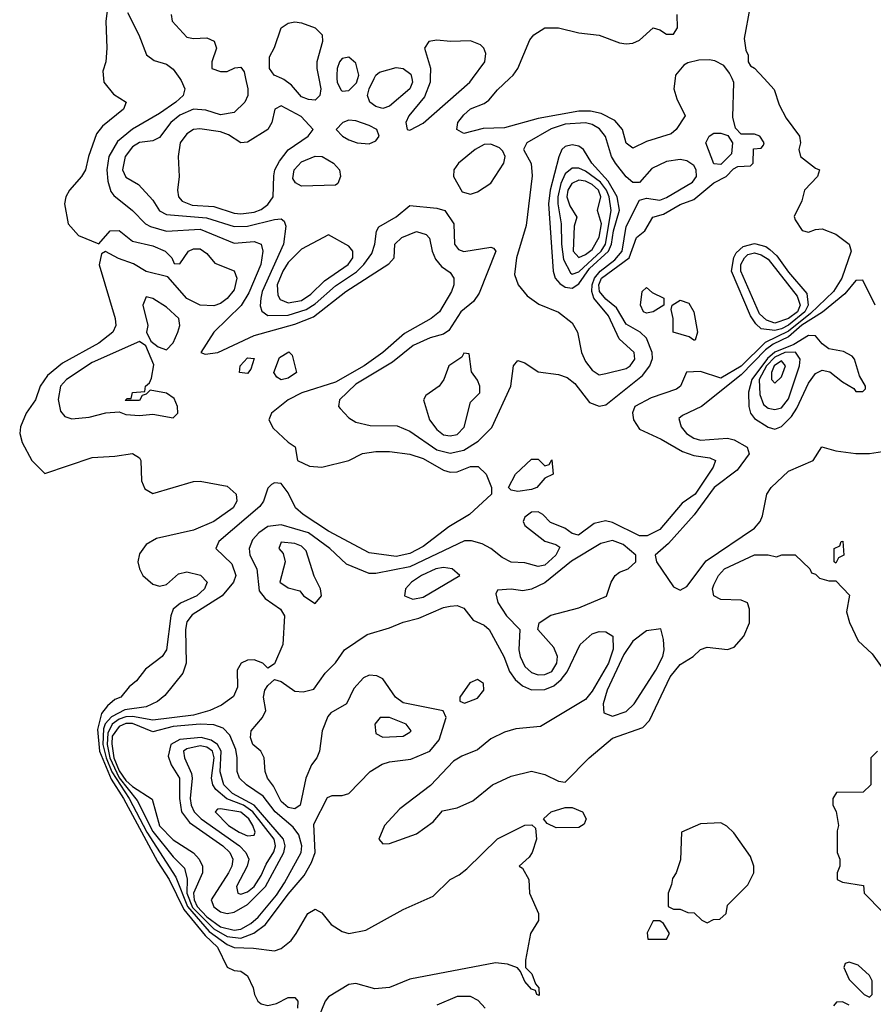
# Model space of a CAD drawing. Header units: inches. Extents: x 2792272 to 2951639, y 860504 to 1033803.
# Tile 15 of 209: x 2922576 to 2925101, y 897261 to 900174. Entities that reach past the tile are written whole.
import ezdxf

# ---------------------------------------------------------------- set-up
doc = ezdxf.new("R2010")
doc.units = ezdxf.units.IN
doc.header["$MEASUREMENT"] = 0
doc.layers.add('C9829', color=7, linetype='Continuous')
doc.layers.add('C9920', color=7, linetype='Continuous')

msp = doc.modelspace()

# ---------------------------------------------------------------- linework, layer by layer
at = {"layer": 'C9829', "color": 4}
for points, elevation in [([(2922823.8, 900000), (2922824.7, 899990), (2922854, 899954), (2922890.8, 899930), (2922882.8, 899910), (2922820.7, 899859.3), (2922803.7, 899836.3), (2922779.1, 899770), (2922770.3, 899729.7), (2922759.1, 899710), (2922723.8, 899670), (2922712.4, 899650), (2922708.5, 899630), (2922719.1, 899570), (2922750, 899536.3), (2922810, 899511.3), (2922844, 899550), (2922870, 899550.4), (2922910, 899519.5), (2922970, 899505.5), (2923006, 899490), (2923026, 899470), (2923032.7, 899452.7), (2923050, 899452), (2923075.3, 899490), (2923090, 899496.3), (2923110, 899496.3), (2923130, 899482.8), (2923153.7, 899453.7), (2923210, 899431), (2923218, 899410), (2923210, 899375.3), (2923190, 899349.6), (2923170, 899335.1), (2923150, 899327.6), (2923110, 899329.6), (2923070, 899349.6), (2923014, 899414), (2922950, 899429.7), (2922912.4, 899452.4), (2922867.9, 899467.9), (2922830, 899489), (2922818, 899482), (2922810.7, 899449.3), (2922858.9, 899290), (2922860.3, 899270), (2922852, 899250), (2922810, 899217.7), (2922702.2, 899157.8), (2922658, 899122), (2922636.4, 899090), (2922622.8, 899050), (2922594.8, 899010), (2922578.8, 898970), (2922576, 898950), (2922583.6, 898923.6), (2922612, 898870), (2922650, 898832), (2922790, 898879.1), (2922857.5, 898882.5), (2922910, 898891), (2922930, 898878), (2922934, 898870), (2922936, 898810), (2922946, 898786), (2922970, 898772), (2923090, 898808.4), (2923110, 898808.5), (2923190, 898794), (2923216.4, 898770), (2923218.7, 898750), (2923208, 898730), (2923150, 898689.6), (2923090, 898663.6), (2922980.5, 898639.5), (2922950, 898621.2), (2922930, 898594), (2922925.5, 898570), (2922930.4, 898550), (2922940.5, 898530), (2922970, 898504.4), (2922990, 898498.4), (2923010, 898503), (2923045.7, 898534.3), (2923070, 898540.4), (2923110.4, 898530.4), (2923130.6, 898510), (2923123, 898490), (2923100.5, 898470), (2923052.2, 898447.8), (2923030.2, 898429.8), (2923023.1, 898410), (2923010.4, 898310), (2922997.3, 898290), (2922947.7, 898252.3), (2922922, 898218), (2922899.8, 898200.2), (2922874.8, 898170), (2922857.3, 898162.7), (2922835.5, 898144.5), (2922818.3, 898121.7), (2922805.9, 898074.1), (2922812.3, 898010), (2922846.7, 897926.7), (2922882.6, 897870), (2922983.5, 897683.5), (2923017.9, 897630), (2923061.7, 897541.7), (2923124.6, 897464.6), (2923160.7, 897430), (2923190, 897370.8), (2923210, 897361), (2923230, 897358.8), (2923250, 897344.7), (2923266.8, 897310), (2923271, 897290), (2923281, 897270), (2923290, 897262.8), (2923310, 897257.3), (2923336.2, 897263.8), (2923370, 897280.7), (2923390, 897281), (2923398.8, 897270), (2923398, 897250)], 4), ([(2923049.9, 900000), (2923054.1, 899994.1), (2923064.4, 899970), (2923059.3, 899950), (2923037.6, 899930), (2922990, 899896.9), (2922909.3, 899850.7), (2922865.8, 899814.2), (2922839.6, 899770), (2922833.6, 899730), (2922836.7, 899696.7), (2922846, 899666), (2922854.6, 899654.6), (2922910.2, 899610.2), (2922948.2, 899570), (2922962.7, 899562.7), (2923010, 899549.1), (2923110, 899554.2), (2923210, 899513.1), (2923270, 899518), (2923290.5, 899510), (2923294.9, 899490), (2923289, 899450), (2923254.1, 899365.9), (2923231.6, 899328.4), (2923150.6, 899250), (2923112, 899190), (2923124.5, 899184.5), (2923162, 899190), (2923270, 899240.2), (2923390, 899273.5), (2923445.2, 899294.8), (2923540.5, 899370), (2923668.2, 899451.8), (2923683.7, 899470), (2923685.6, 899510), (2923706.6, 899530), (2923750, 899547.7), (2923778.4, 899538.4), (2923788, 899528), (2923795.8, 899490), (2923806.1, 899466.1), (2923824.2, 899444.2), (2923850, 899426), (2923860.7, 899410), (2923860.7, 899390), (2923853.4, 899370), (2923818.4, 899310), (2923793, 899290), (2923714.4, 899245.6), (2923650.3, 899190), (2923595.3, 899150), (2923510, 899102.2), (2923410.8, 899070), (2923370.5, 899050), (2923321.3, 899010), (2923313, 898990), (2923326.2, 898966.2), (2923370, 898924.7), (2923390.9, 898910.9), (2923398, 898870), (2923433.4, 898853.4), (2923470, 898850.5), (2923549.5, 898870.5), (2923590, 898890.7), (2923630, 898896.3), (2923670, 898896.4), (2923730, 898889), (2923770, 898876.1), (2923830, 898841.3), (2923850, 898835.3), (2923870, 898837), (2923910, 898852.4), (2923932.7, 898852.7), (2923956, 898830), (2923972, 898790), (2923972, 898770), (2923906.4, 898710), (2923845.9, 898674.1), (2923770, 898616), (2923730, 898594.5), (2923690, 898586), (2923610, 898597.2), (2923490, 898661.4), (2923414.5, 898710), (2923392.3, 898730), (2923370, 898774), (2923350, 898802), (2923330, 898804), (2923321.4, 898798.6), (2923310, 898788), (2923297.3, 898750), (2923286.4, 898733.6), (2923165.5, 898630), (2923156.3, 898610), (2923204, 898564), (2923215.8, 898530), (2923208.8, 898510), (2923174.9, 898470), (2923086.2, 898413.8), (2923070, 898392.3), (2923066.7, 898370), (2923068.7, 898270), (2923059, 898241), (2923005.3, 898174.7), (2922983.4, 898156.6), (2922950, 898140.9), (2922887.4, 898132.6), (2922848, 898112), (2922829, 898091), (2922823.6, 898076.4), (2922822, 898030), (2922831.4, 897990), (2922848.5, 897948.5), (2922900.1, 897870), (2922952.4, 897770), (2923037.6, 897637.6), (2923072.1, 897550), (2923136.5, 897476.5), (2923190, 897437.7), (2923210, 897429.2), (2923267.5, 897427.5), (2923330, 897418.8), (2923350, 897426), (2923379, 897450), (2923394, 897470), (2923428, 897530), (2923450, 897542), (2923470, 897532), (2923497.5, 897497.5), (2923530, 897476.3), (2923550, 897470.6), (2923600.1, 897479.9), (2923710, 897541), (2923799.3, 897580.7), (2923849.5, 897630.5), (2923876.2, 897643.8), (2923898.4, 897661.6), (2923990, 897750.8), (2924070, 897790.8), (2924091.6, 897791.6), (2924102, 897782), (2924104.7, 897750), (2924092, 897710), (2924083.6, 897696.4), (2924054, 897670), (2924063.6, 897663.6), (2924082, 897630), (2924084.7, 897590), (2924110.8, 897530), (2924110.6, 897509.4), (2924086.8, 897470), (2924072, 897392), (2924072, 897370), (2924090.9, 897350.9), (2924102, 897322), (2924112, 897310), (2924112.7, 897287.3), (2924106, 897290), (2924102, 897302), (2924090, 897306), (2924070, 897328), (2924058, 897358), (2924048.4, 897368.4), (2924019.3, 897379.3), (2923983.7, 897383.7), (2923730, 897335.1), (2923670, 897311), (2923626.5, 897306.5), (2923570, 897322.9), (2923550, 897319.6), (2923490, 897282.9), (2923479.5, 897270), (2923423, 897130)], 8), ([(2924778.7, 900000), (2924808, 899968), (2924823, 899923), (2924843.4, 899883.4), (2924882.8, 899830), (2924886, 899810), (2924881, 899790), (2924886, 899770), (2924930, 899734.8), (2924942, 899730), (2924936, 899710), (2924897.3, 899670), (2924890, 899638), (2924867.5, 899592.5), (2924870, 899582), (2924890.8, 899550.8), (2924910, 899546), (2924930, 899554), (2924950, 899555.5), (2924990, 899540.3), (2925030.2, 899510.2), (2925036, 899490), (2925008.5, 899410), (2924983.2, 899370), (2924915.2, 899304.8), (2924850, 899253), (2924781.2, 899218.8), (2924710, 899149.2), (2924650, 899113.3), (2924590, 899133.3), (2924548.7, 899131.3), (2924530.7, 899090), (2924519.2, 899080.8), (2924444.4, 899055.6), (2924396.3, 899030), (2924388.5, 899011.5), (2924392, 898990), (2924410, 898962.4), (2924473.6, 898933.6), (2924536.5, 898896.5), (2924570, 898885.3), (2924618, 898878), (2924634, 898870), (2924628, 898850), (2924574, 898770), (2924536.2, 898743.8), (2924470, 898666.3), (2924432.4, 898647.6), (2924410, 898646.9), (2924330, 898686.6), (2924308.6, 898691.4), (2924276, 898684), (2924229.3, 898649.3), (2924210, 898654), (2924188.7, 898670), (2924146.3, 898686.3), (2924124, 898710), (2924110, 898718), (2924090, 898717), (2924070, 898702), (2924065.5, 898690), (2924070, 898678), (2924130, 898631.3), (2924162, 898622), (2924174, 898614), (2924162, 898590), (2924130, 898560.7), (2924110, 898556), (2924070, 898567), (2924030, 898569.7), (2924002.9, 898582.9), (2923970, 898609.5), (2923943.9, 898623.9), (2923912.3, 898632.3), (2923892, 898632), (2923730, 898555.5), (2923630, 898535.6), (2923610, 898536.2), (2923543, 898563), (2923494, 898610), (2923430, 898656.5), (2923350, 898679.8), (2923310, 898674.8), (2923283.6, 898656.4), (2923265, 898635), (2923255.3, 898610), (2923256.9, 898590), (2923277.6, 898550), (2923284.9, 898484.9), (2923302, 898462), (2923347.7, 898430), (2923359.1, 898410), (2923354.4, 898325.6), (2923330, 898268), (2923310, 898255.3), (2923295.3, 898270), (2923270, 898280.7), (2923250, 898279.5), (2923231, 898270), (2923219.1, 898250), (2923220.5, 898199.5), (2923208.5, 898171.5), (2923173.5, 898146.5), (2923138.8, 898130), (2923090, 898116.8), (2922970, 898101.6), (2922910, 898112.6), (2922890, 898112), (2922870, 898104.4), (2922850, 898089.9), (2922836.7, 898063.3), (2922835, 898030), (2922842.6, 897990), (2922870, 897931.1), (2922924, 897864), (2922970, 897772.2), (2923030, 897697.4), (2923063.7, 897663.7), (2923071.2, 897631.2), (2923070.1, 897590), (2923087.4, 897547.4), (2923150, 897484.5), (2923190, 897462), (2923230, 897456.8), (2923268.8, 897471.2), (2923303.2, 897496.8), (2923370, 897587.2), (2923417.6, 897642.4), (2923439.6, 897680.4), (2923449.7, 897710), (2923446, 897794), (2923487, 897873), (2923500.9, 897879.1), (2923530, 897879.1), (2923550, 897884.9), (2923612.7, 897950), (2923648.4, 897971.6), (2923670, 897978.7), (2923733.2, 897986.8), (2923789.8, 898010.2), (2923816.9, 898043.1), (2923837.2, 898110), (2923829.2, 898129.2), (2923710, 898153.3), (2923687.6, 898170), (2923650, 898223.7), (2923633, 898233), (2923610, 898234.5), (2923592.8, 898227.2), (2923564.1, 898195.9), (2923542.8, 898150), (2923496.8, 898123.2), (2923487.7, 898112.3), (2923470.5, 898070), (2923462.8, 898010), (2923454.8, 897990), (2923438.8, 897970), (2923422.8, 897930), (2923406, 897850), (2923390, 897839.3), (2923370, 897842.9), (2923350, 897860.9), (2923326.9, 897906.9), (2923309, 897930), (2923302, 897950), (2923299, 897990), (2923289, 898010), (2923266, 898030), (2923259.3, 898050), (2923260.9, 898070), (2923294, 898110), (2923304, 898130), (2923297.2, 898170), (2923301.2, 898190), (2923310, 898204.7), (2923330, 898222), (2923350, 898216), (2923390, 898187.7), (2923414.5, 898185.5), (2923446.6, 898193.4), (2923479.3, 898240.7), (2923510, 898271), (2923537.2, 898310), (2923604.4, 898355.6), (2923670, 898374.9), (2923710, 898391.8), (2923756.8, 898403.2), (2923830, 898434.9), (2923850, 898439.1), (2923870, 898440.7), (2923890, 898433.4), (2923918, 898398), (2923950, 898383), (2923964.9, 898370), (2924008.2, 898290), (2924025.5, 898245.5), (2924041.8, 898221.8), (2924063.2, 898203.2), (2924090, 898191.7), (2924130, 898192.6), (2924156.4, 898203.6), (2924178.2, 898221.8), (2924195.2, 898244.8), (2924234.3, 898325.7), (2924270, 898357.3), (2924290, 898364), (2924310, 898362.8), (2924330.4, 898350.4), (2924331.6, 898311.6), (2924318.4, 898270), (2924270, 898187.3), (2924250, 898162.9), (2924116.7, 898083.3), (2924043.9, 898076.1), (2924010, 898066), (2923970, 898046), (2923930, 898013.6), (2923884.4, 897995.6), (2923859.6, 897980.4), (2923791.4, 897908.6), (2923700.7, 897839.3), (2923654.8, 897790), (2923638.8, 897750), (2923650, 897736), (2923670, 897736.3), (2923750, 897765.5), (2923799.1, 897800.9), (2923826.5, 897833.5), (2923870, 897842), (2923917, 897863), (2923975.1, 897910), (2924030, 897935.8), (2924090.5, 897950.5), (2924130, 897940.7), (2924170, 897921), (2924190, 897918), (2924260.9, 897990), (2924330, 898048), (2924419.6, 898080.4), (2924439.1, 898100.9), (2924500.7, 898230), (2924530, 898266.8), (2924568.7, 898290), (2924590, 898311.3), (2924610, 898318), (2924670, 898311.3), (2924690, 898318), (2924718, 898350), (2924735.3, 898390), (2924735.3, 898430), (2924728.9, 898448.9), (2924710, 898457.2), (2924650, 898459), (2924629.2, 898470), (2924626, 898490), (2924630, 898502), (2924643.7, 898530), (2924661.2, 898550), (2924750, 898590.5), (2924790, 898590.8), (2924815.3, 898584.7), (2924831.1, 898591.1), (2924870, 898591.3), (2924914, 898550), (2924918, 898538), (2924930, 898534), (2924942, 898522), (2924970, 898514), (2924990, 898514), (2925031.3, 898471.3), (2925022, 898422), (2925031.1, 898391.1), (2925056.9, 898336.9), (2925098.4, 898298.4), (2925132, 898250)], 12), ([(2923244.2, 900000), (2923250.8, 899970), (2923250.6, 899950), (2923242, 899930), (2923210, 899899.5), (2923170, 899893.3), (2923126.4, 899906.4), (2923090, 899909.8), (2923050, 899892), (2923023.6, 899870), (2922990, 899825.6), (2922970, 899816.3), (2922930, 899811), (2922910, 899798), (2922887.8, 899770), (2922880.3, 899730), (2922890, 899708.4), (2922927, 899687), (2922970, 899640.5), (2922989.2, 899609.2), (2923010, 899598), (2923128.6, 899588.6), (2923210, 899562.2), (2923250, 899563.2), (2923330, 899583.7), (2923350, 899584.9), (2923358.3, 899578.3), (2923363.4, 899563.4), (2923356.9, 899510), (2923293.4, 899370), (2923289.1, 899350), (2923287.4, 899327.4), (2923291.9, 899311.9), (2923310, 899299.5), (2923370, 899300.6), (2923423.2, 899316.8), (2923450, 899333.8), (2923510, 899386.5), (2923572, 899428), (2923594.5, 899450), (2923617.5, 899482.5), (2923626.9, 899510), (2923631.5, 899548.5), (2923638.9, 899561.1), (2923690, 899590.7), (2923730, 899624.9), (2923810, 899617), (2923833.4, 899610), (2923860.4, 899570), (2923862.4, 899510), (2923874.4, 899494.4), (2923890, 899488.8), (2923970, 899501), (2923978, 899498), (2923984.7, 899490), (2923935.1, 899364.9), (2923919, 899341), (2923881.1, 899310), (2923845.4, 899254.6), (2923830, 899243.6), (2923790, 899232.8), (2923740.5, 899210), (2923678.9, 899161.1), (2923570, 899096), (2923522, 899050), (2923519.1, 899030), (2923523.7, 899023.7), (2923550, 898996.3), (2923570, 898983.8), (2923613.3, 898973.3), (2923693.1, 898973.1), (2923730, 898957.1), (2923810, 898902), (2923850, 898891.4), (2923890, 898900.2), (2923932.8, 898927.2), (2923972.7, 898967.3), (2924029.3, 899090), (2924037.2, 899150), (2924050, 899166), (2924070, 899158.8), (2924110, 899132.7), (2924170, 899124.2), (2924195.5, 899115.5), (2924218.4, 899098.4), (2924262, 899042), (2924290, 899030.4), (2924310, 899034.9), (2924418.2, 899121.8), (2924440.5, 899150), (2924448.2, 899171.8), (2924447.1, 899190), (2924430, 899232), (2924412, 899250), (2924370, 899273.3), (2924342, 899322), (2924310, 899347), (2924291.7, 899370), (2924288.9, 899390), (2924297.5, 899410), (2924378.9, 899470), (2924400.7, 899530), (2924425.2, 899550), (2924449.2, 899590), (2924480.8, 899599.2), (2924530, 899628), (2924570, 899642.8), (2924630, 899691.3), (2924666, 899710), (2924687.3, 899732.7), (2924700.4, 899739.6), (2924738, 899742), (2924746, 899750), (2924747.3, 899792.7), (2924770, 899794), (2924776.4, 899803.6), (2924778, 899810), (2924766, 899830), (2924750, 899835.3), (2924710, 899835.3), (2924693.6, 899853.6), (2924686, 899886), (2924689, 899989), (2924683.7, 900000)], 12), ([(2923460.6, 900000), (2923466.7, 899970), (2923463.8, 899950), (2923450, 899936.2), (2923430, 899938), (2923410, 899946.3), (2923380.6, 899980.6), (2923357.4, 899997.4), (2923351.5, 900000)], 12), ([(2923514.7, 900000), (2923515.3, 899990), (2923526.5, 899966.5), (2923530, 899963), (2923550, 899964.9), (2923572.6, 899987.4), (2923576.6, 900000)], 16), ([(2923736, 900000), (2923738.4, 899990), (2923730, 899969.6), (2923670, 899918.7), (2923650, 899911.6), (2923630, 899917.6), (2923612.3, 899930), (2923604.7, 899950), (2923609.7, 899970), (2923624.7, 900000)], 12), ([(2923790.4, 900000), (2923790.2, 899989.8), (2923773.8, 899946.2), (2923727.7, 899890), (2923718.8, 899870), (2923722, 899850), (2923730, 899847.7), (2923770, 899868), (2923908, 899990), (2923915.3, 900000)], 16), ([(2924514.7, 900000), (2924511, 899970), (2924519.8, 899939.8), (2924544.7, 899890), (2924518, 899850), (2924503.5, 899836.5), (2924430, 899814), (2924390, 899794), (2924370, 899808.7), (2924359.3, 899850), (2924336.3, 899876.3), (2924296.4, 899896.4), (2924264.2, 899904.2), (2924230, 899903.5), (2924110, 899882.2), (2924010, 899854.3), (2923947.4, 899852.6), (2923890, 899838), (2923869.3, 899850), (2923872.3, 899870), (2923890, 899893), (2923910, 899910.4), (2923950, 899926), (2923963.8, 899936.2), (2923990, 899967.3), (2924025.2, 900000)], 12), ([(2925107.3, 899330), (2925070, 899404), (2925050, 899402.7), (2925017, 899363), (2924951, 899309), (2924889.8, 899270.2), (2924850, 899236.2), (2924805.5, 899214.5), (2924782.3, 899197.7), (2924710, 899124), (2924593.4, 899030), (2924536.7, 899003.3), (2924526, 898994), (2924532.7, 898970), (2924548.4, 898950), (2924570, 898936), (2924590, 898930.3), (2924670, 898935.8), (2924690, 898931.3), (2924728.2, 898910), (2924734.4, 898890), (2924698.8, 898841.2), (2924630.2, 898790), (2924570.9, 898709.1), (2924495.8, 898624.2), (2924456.3, 898590), (2924459.5, 898570), (2924510, 898496), (2924530, 898486), (2924550, 898497.3), (2924606.9, 898573.1), (2924749.4, 898670), (2924766.6, 898690), (2924773.8, 898706.2), (2924786.6, 898770), (2924799.3, 898790), (2924850, 898838.4), (2924923.7, 898870), (2924949.4, 898910.6), (2924990, 898899.1), (2925050, 898890.7), (2925090, 898890.7), (2925141.2, 898898.8)], 16), ([(2925114, 898010), (2925094, 897990), (2925094, 897910), (2925071.6, 897888.4), (2924992.7, 897887.3), (2924982, 897870), (2924982, 897850), (2924991.1, 897831.1), (2924998, 897790), (2924994, 897774), (2924994, 897710), (2925002, 897690), (2925002, 897670), (2924994, 897650), (2924994, 897630), (2925010, 897622), (2925072.7, 897612.7), (2925074, 897590), (2925130, 897534)], 12), ([(2923953.2, 897250), (2923932.5, 897272.5), (2923910, 897284), (2923870, 897284), (2923810, 897258)], 12), ([(2925030, 897258), (2925010, 897268), (2924992.7, 897267.3), (2924983.6, 897256.4)], 12)]:
    msp.add_lwpolyline(points, dxfattribs=dict(at, elevation=elevation))
for points, elevation in [([(2923350, 899919.3), (2923330.7, 899909.3), (2923322.4, 899870), (2923310.2, 899849.8), (2923250, 899811.6), (2923230, 899809.6), (2923193.5, 899833.5), (2923170, 899843.1), (2923108.5, 899851.5), (2923090.4, 899849.6), (2923070, 899837.2), (2923050.4, 899809.6), (2923044.4, 899770), (2923048.2, 899710), (2923042.4, 899670), (2923046, 899650), (2923057.1, 899637.1), (2923085.8, 899625.8), (2923150, 899621.2), (2923210, 899601.8), (2923230, 899599.7), (2923270, 899605.4), (2923290, 899612.8), (2923310, 899627.4), (2923325.4, 899650), (2923327.6, 899712.4), (2923331, 899730), (2923344.6, 899755.4), (2923370.7, 899789.3), (2923429.3, 899830), (2923444, 899850), (2923408.3, 899888.3)], 16), ([(2923550, 899877.2), (2923532, 899870), (2923512, 899850), (2923531.3, 899830), (2923550, 899818.8), (2923574, 899810), (2923610, 899807.3), (2923630, 899816), (2923639.3, 899830), (2923632.7, 899850), (2923610, 899860.9), (2923570, 899875.1)], 16), ([(2924250, 899869.1), (2924190, 899865.2), (2924148.2, 899851.8), (2924076, 899810), (2924066.8, 899790), (2924088.9, 899748.9), (2924092.2, 899712.2), (2924074.7, 899565.3), (2924045.5, 899470), (2924040.3, 899420.3), (2924050.4, 899390), (2924076.9, 899356.9), (2924112.2, 899332.2), (2924170, 899308.7), (2924210, 899277.6), (2924226.7, 899250), (2924238, 899190), (2924250, 899162.8), (2924270, 899137.3), (2924290, 899124), (2924310, 899127.7), (2924370, 899142), (2924382, 899150), (2924395.4, 899170), (2924394.3, 899190), (2924349.8, 899229.8), (2924317.8, 899297.8), (2924274.7, 899350), (2924268.3, 899370), (2924269.5, 899390), (2924277, 899410), (2924292.9, 899430), (2924336.2, 899463.8), (2924358, 899490), (2924370, 899562.6), (2924410, 899640.4), (2924430, 899646.3), (2924470, 899640.6), (2924490, 899648.4), (2924566.7, 899693.3), (2924578.5, 899710), (2924577.7, 899730), (2924570, 899742.6), (2924550, 899756.8), (2924530, 899760.3), (2924490, 899755.1), (2924446, 899734), (2924410, 899692.7), (2924390, 899692.3), (2924370, 899709.7), (2924338.7, 899750), (2924327.2, 899770), (2924308.6, 899828.6), (2924291.7, 899851.7), (2924270, 899864.6)], 16), ([(2924650, 899746), (2924630, 899748), (2924606, 899810), (2924615.3, 899830), (2924630, 899838.8), (2924650, 899838.8), (2924671.3, 899831.3), (2924684.7, 899810), (2924682, 899778)], 12), ([(2923970, 899806), (2923950, 899804.7), (2923923.8, 899790), (2923874, 899750), (2923860.7, 899730), (2923859.1, 899710), (2923885.3, 899665.3), (2923910, 899658.4), (2923930, 899664.9), (2923970, 899690.5), (2924007.8, 899750), (2924012.3, 899770), (2924005.8, 899785.8), (2923995.4, 899795.4)], 16), ([(2924210, 899804), (2924190, 899798.9), (2924180.3, 899790), (2924171.2, 899768.8), (2924145.3, 899670), (2924140.9, 899630), (2924154, 899430), (2924160.3, 899410), (2924173.5, 899393.5), (2924190, 899383.2), (2924210, 899380.2), (2924230, 899392.8), (2924262.1, 899437.9), (2924317.8, 899490), (2924327.2, 899510), (2924332.9, 899550), (2924350.4, 899610.4), (2924343.2, 899650), (2924316.5, 899696.5), (2924268.7, 899750), (2924243.6, 899790), (2924230, 899800.5)], 24), ([(2923410, 899682), (2923391.7, 899691.7), (2923384.2, 899704.2), (2923387.8, 899730), (2923410, 899753.7), (2923449.8, 899770.2), (2923471, 899770), (2923504, 899750), (2923522, 899730), (2923524.9, 899710), (2923517.3, 899690), (2923510, 899685.1)], 12), ([(2924230, 899735.6), (2924210, 899735.1), (2924190, 899718.3), (2924176.8, 899690), (2924167.6, 899650), (2924168.2, 899630), (2924177.7, 899570), (2924178.6, 899510), (2924184.7, 899464.7), (2924205.1, 899425.1), (2924210, 899421.5), (2924230, 899428.4), (2924296.7, 899490), (2924308.7, 899510), (2924326, 899610), (2924319.6, 899650), (2924312, 899670), (2924294.1, 899694.1), (2924250, 899726)], 28), ([(2924230, 899699.4), (2924209.2, 899690), (2924197.4, 899670), (2924195, 899650), (2924203.2, 899623.2), (2924223.8, 899590), (2924216.5, 899563.5), (2924213.4, 899490), (2924230, 899470.4), (2924250, 899479.7), (2924270, 899494.6), (2924290, 899530.7), (2924297.5, 899570), (2924285.6, 899610), (2924295.5, 899650), (2924288.2, 899670), (2924270, 899686.8), (2924250, 899696.3)], 32), ([(2923490, 899538), (2923410, 899495.6), (2923370, 899456), (2923354, 899430), (2923338, 899390), (2923339.4, 899359.4), (2923346.7, 899346.7), (2923370, 899336.5), (2923410, 899343.2), (2923437.6, 899362.4), (2923478.1, 899401.9), (2923548.2, 899450), (2923561.1, 899470), (2923561.6, 899481.6), (2923561.6, 899490), (2923550, 899504.5)], 16), ([(2924810, 899254.8), (2924770, 899259.7), (2924754.1, 899274.1), (2924738.4, 899298.4), (2924681.8, 899430), (2924689, 899471), (2924695.7, 899484.3), (2924716.2, 899503.8), (2924750, 899512.6), (2924783.4, 899503.4), (2924794.9, 899494.9), (2924815.7, 899475.7), (2924850, 899427.1), (2924904.4, 899364.4), (2924908.3, 899330), (2924898.8, 899310), (2924850, 899270.4), (2924830, 899259.6)], 8), ([(2924810, 899276.9), (2924784.9, 899284.9), (2924764.4, 899304.4), (2924709.9, 899430), (2924709.9, 899450.1), (2924719.8, 899470), (2924730, 899479.4), (2924750, 899484.6), (2924770, 899479.1), (2924790, 899466.2), (2924876.5, 899356.5), (2924884.7, 899330), (2924876.6, 899310), (2924850, 899289.9)], 4), ([(2924430, 899306), (2924421.2, 899310), (2924412.7, 899330), (2924418, 899370), (2924430, 899382), (2924446.8, 899366.8), (2924482, 899350), (2924482, 899330), (2924450, 899309.6)], 8), ([(2922950, 899354), (2922940.7, 899330), (2922954.8, 899270), (2922951.3, 899250), (2922963.6, 899223.6), (2922986, 899206), (2923010, 899198), (2923030, 899218), (2923043.7, 899250), (2923049.4, 899270), (2923046.6, 899290), (2923010, 899323.7), (2922970, 899349.2)], 8), ([(2924570, 899226), (2924556.5, 899236.5), (2924509, 899250), (2924509.3, 899290), (2924503.1, 899316.9), (2924506, 899330), (2924530, 899344.7), (2924555.2, 899335.2), (2924570.8, 899310), (2924581, 899250), (2924574, 899226)], 8), ([(2924910, 899240.3), (2924866.6, 899213.4), (2924810, 899190.3), (2924788, 899172), (2924742.4, 899110), (2924732, 899072), (2924732.9, 899030), (2924738, 899010), (2924750, 898994.6), (2924790, 898969), (2924810, 898962.6), (2924830, 898970.3), (2924859.3, 899000.7), (2924875.3, 899024.7), (2924910, 899099.1), (2924930, 899127.7), (2924950, 899137.3), (2924972.5, 899132.5), (2925010, 899102.8), (2925043.6, 899083.6), (2925050, 899074), (2925070, 899074), (2925078, 899082), (2925078, 899090), (2925060.2, 899120.2), (2925046, 899170), (2925038.7, 899178.7), (2925013, 899193), (2924970, 899200.9), (2924950, 899215.1), (2924930, 899238.9)], 24), ([(2922930, 899222), (2922790, 899159.8), (2922714, 899110), (2922696.5, 899090), (2922690.3, 899050.3), (2922696.4, 899016.4), (2922710, 899000.7), (2922730, 898993), (2922781.2, 898998.8), (2922831.3, 899011.3), (2922870, 899014), (2922890, 899006), (2922930, 899002.8), (2922970, 899006.8), (2923030, 898996), (2923044, 899010), (2923042.7, 899030), (2923033.4, 899053.4), (2923010, 899069), (2922962, 899078), (2922950, 899066), (2922938, 899062), (2922930, 899048), (2922888, 899048), (2922894, 899054), (2922906, 899054), (2922910, 899071), (2922946, 899074), (2922948, 899090), (2922960.4, 899099.6), (2922966.3, 899113.7), (2922972.7, 899152.7), (2922949.1, 899209.1)], 8), ([(2923250, 899128), (2923226, 899130), (2923228, 899150), (2923250, 899174), (2923270, 899172), (2923259.6, 899140.4)], 4), ([(2923350, 899109.2), (2923336.4, 899116.4), (2923328, 899130), (2923344.7, 899175.3), (2923372, 899192), (2923382, 899182), (2923394.8, 899130), (2923370, 899114)], 4), ([(2923890, 899188), (2923884, 899176), (2923846, 899150), (2923831, 899110), (2923817.3, 899090), (2923778, 899062), (2923770.8, 899050), (2923788.5, 898990), (2923810, 898961.6), (2923830, 898946), (2923850, 898943.1), (2923870, 898947.2), (2923890.8, 898969.2), (2923910, 899042.8), (2923937.2, 899070), (2923937.2, 899090), (2923930, 899108), (2923912.3, 899132.3), (2923906, 899186)], 16), ([(2924871.1, 899191.1), (2924839.5, 899190), (2924810, 899176), (2924785, 899150), (2924764, 899110), (2924765.4, 899065.4), (2924776.1, 899036.1), (2924790, 899025.3), (2924810, 899021.1), (2924830, 899026), (2924850, 899053), (2924882.8, 899150), (2924884.5, 899170)], 28), ([(2924830, 899164.7), (2924808.1, 899150), (2924800.3, 899130), (2924800.5, 899110), (2924810, 899099.1), (2924830, 899117.3), (2924841.7, 899150)], 32), ([(2924130, 898854), (2924142, 898858), (2924150, 898872), (2924154, 898830), (2924130, 898818), (2924106, 898790), (2924090, 898784.2), (2924050, 898778), (2924030, 898782), (2924022, 898790), (2924042.7, 898830), (2924090, 898874), (2924110, 898874)], 8), ([(2923350, 898628), (2923342.8, 898610), (2923355.3, 898595.3), (2923361.7, 898570), (2923346, 898510), (2923370, 898493), (2923404.9, 898484.9), (2923416, 898470), (2923450, 898447.3), (2923469, 898470), (2923466, 898490), (2923447.6, 898527.6), (2923423.1, 898603.1), (2923410, 898616.3), (2923390, 898624.2)], 16), ([(2924330, 898633.3), (2924295.2, 898624.8), (2924208.2, 898571.8), (2924130, 898508.4), (2924090, 898489.6), (2924064.1, 898484.1), (2924030, 898489.2), (2923990, 898486), (2923984.7, 898475.3), (2923990.8, 898450), (2924016.3, 898410), (2924056, 898370), (2924052.9, 898310), (2924056.5, 898290), (2924070, 898260.3), (2924090, 898242.4), (2924110, 898236.2), (2924130, 898236.5), (2924150, 898245.8), (2924165.3, 898270), (2924167.2, 898290), (2924156.5, 898316.5), (2924108.7, 898370), (2924112.7, 898390), (2924147.4, 898412.6), (2924230, 898433.8), (2924311.7, 898468.3), (2924325.8, 898510), (2924338, 898530), (2924350, 898539.7), (2924376.2, 898550), (2924398.7, 898570), (2924398.4, 898590), (2924361.4, 898621.4)], 16), ([(2924990, 898566), (2924986, 898570), (2924986, 898610), (2925002, 898618), (2925006, 898630), (2925011.6, 898631.6), (2925014, 898590), (2924998, 898582)], 12), ([(2923830, 898553.7), (2923807.3, 898550), (2923764.4, 898530), (2923735.5, 898510), (2923717.3, 898490), (2923714.8, 898470), (2923739.3, 898459.3), (2923770, 898466), (2923878, 898530), (2923855.3, 898550)], 16), ([(2924472.3, 898372.3), (2924430, 898366.3), (2924390, 898335.8), (2924363.7, 898296.3), (2924313.6, 898190), (2924301.7, 898150), (2924303.9, 898123.9), (2924330, 898114), (2924370, 898127.2), (2924394.3, 898150), (2924457.8, 898250), (2924478.2, 898290), (2924482.2, 898310), (2924480.7, 898340.7)], 16), ([(2923930, 898222), (2923908.1, 898211.9), (2923878, 898170), (2923878, 898158), (2923892, 898152), (2923930, 898166.8), (2923948.7, 898190), (2923948, 898210)], 12), ([(2923642, 898110), (2923626.8, 898090), (2923630, 898062), (2923650, 898051), (2923710, 898054.8), (2923730, 898066), (2923734, 898070), (2923719, 898090), (2923670, 898109.3)], 16), ([(2922890, 898092.3), (2922870, 898083), (2922850, 898054.7), (2922848.1, 898031.9), (2922854.6, 897990), (2922870, 897951.4), (2922890, 897923.4), (2922910, 897905.5), (2922968, 897868), (2922990, 897788.9), (2923030, 897747.9), (2923090, 897708.8), (2923107.4, 897690), (2923116.5, 897670), (2923116.5, 897650), (2923090.1, 897590), (2923092.1, 897570), (2923101.3, 897550), (2923130, 897519.6), (2923170, 897490.6), (2923210, 897480.1), (2923230, 897483.5), (2923260, 897500), (2923281.6, 897518.4), (2923336.1, 897583.9), (2923359.8, 897620.2), (2923408.5, 897710), (2923410.7, 897730), (2923402, 897762), (2923385, 897785), (2923331.5, 897830), (2923296.6, 897876.6), (2923246.6, 897910), (2923226.3, 897930), (2923219.3, 897950), (2923219.8, 897990), (2923215, 898015), (2923197.8, 898057.8), (2923177.8, 898077.8), (2923150, 898087.9), (2923110, 898089.4), (2923030, 898083.4), (2922970, 898067.2), (2922910, 898092)], 16), ([(2923113.2, 898050), (2923050, 898044.5), (2923023.2, 898030), (2923015.5, 897995.5), (2923023.7, 897970), (2923049.1, 897930), (2923048.6, 897870), (2923055, 897830), (2923078.7, 897798.7), (2923176.9, 897730), (2923197.8, 897710), (2923206.7, 897690), (2923203.9, 897670), (2923194.2, 897650), (2923142.9, 897570), (2923150, 897549.4), (2923170, 897535), (2923190, 897529.5), (2923210, 897533.8), (2923250, 897556.3), (2923303, 897610), (2923357.4, 897710), (2923361.1, 897730), (2923356.1, 897750), (2923270, 897849.9), (2923205.2, 897885.2), (2923179.9, 897910), (2923168.9, 897948.9), (2923172.4, 898010), (2923161.3, 898030), (2923142.7, 898042.7)], 24), ([(2923110, 898026.2), (2923070, 898017.2), (2923060.3, 898010), (2923063.1, 897990), (2923084.2, 897944.2), (2923086.5, 897930), (2923080.6, 897870), (2923083.2, 897850), (2923092.4, 897830), (2923112.9, 897810), (2923226.7, 897730), (2923245.3, 897710), (2923253.7, 897690), (2923249, 897670), (2923217.6, 897610), (2923221, 897590), (2923230, 897587.2), (2923250, 897593.7), (2923269.6, 897610), (2923290, 897641.6), (2923304.7, 897675.3), (2923328.1, 897711.9), (2923332.9, 897730), (2923328.9, 897750), (2923265.6, 897830), (2923237.8, 897850), (2923188.9, 897868.9), (2923156.3, 897896.3), (2923147.4, 897910), (2923143.8, 897930), (2923151.1, 897990), (2923146, 898010), (2923130, 898021.6)], 28), ([(2923170, 897839.6), (2923161.3, 897838.7), (2923154, 897830), (2923193.7, 897790), (2923224.9, 897770), (2923250, 897759.5), (2923270, 897761), (2923272.6, 897770), (2923265.7, 897790), (2923253.8, 897810), (2923230, 897829.8)], 32), ([(2924163.1, 897783.1), (2924136.4, 897796.4), (2924126, 897810), (2924148, 897830), (2924190, 897843), (2924210, 897843), (2924241, 897830), (2924252, 897810), (2924246, 897794), (2924230, 897784)], 8), ([(2924650, 897798), (2924590, 897795.3), (2924534, 897770), (2924531.1, 897688.9), (2924518, 897650), (2924506.8, 897633.2), (2924504.7, 897615.3), (2924494, 897590), (2924494, 897550), (2924510, 897542), (2924530, 897542), (2924552.7, 897532.7), (2924571.6, 897531.6), (2924594, 897510), (2924610, 897502), (2924628.4, 897511.6), (2924647.3, 897512.7), (2924666, 897530), (2924670, 897554), (2924730, 897614), (2924748, 897650), (2924748, 897670), (2924738, 897698), (2924688.4, 897768.4), (2924668.4, 897788.4)], 12), ([(2924470, 897508), (2924450, 897508), (2924432.7, 897472.7), (2924434, 897454), (2924490, 897454), (2924498, 897470), (2924480.4, 897500.4)], 12), ([(2925030, 897386), (2925018, 897382), (2925014, 897370), (2925030, 897334), (2925074, 897290), (2925090, 897282), (2925098, 897290), (2925098, 897330), (2925090, 897346), (2925056.4, 897376.4)], 12)]:
    msp.add_lwpolyline(points, close=True, dxfattribs=dict(at, elevation=elevation))
at = {"layer": 'C9920', "color": 4}
for points, elevation in [([(2922838.9, 900230), (2922830.4, 900170), (2922833.4, 900090), (2922830.5, 900050), (2922822, 900022), (2922823.8, 900000)], 4), ([(2922895.4, 900195.4), (2922928, 900130), (2922950.7, 900070.7), (2922974, 900054), (2923010, 900043), (2923030, 900027.7), (2923049.9, 900000)], 8), ([(2924736.3, 900210), (2924718.8, 900118.8), (2924724, 900084), (2924731, 900069), (2924731.3, 900050), (2924738, 900038), (2924750, 900031.3), (2924778.7, 900000)], 12), ([(2923024, 900190), (2923027.3, 900170), (2923070, 900122.8), (2923090, 900119.1), (2923130, 900121), (2923151.1, 900111.1), (2923158, 900090), (2923144.7, 900050), (2923144.7, 900030), (2923170, 900021), (2923190, 900021), (2923212, 900032), (2923230, 900034), (2923239.8, 900019.8), (2923244.2, 900000)], 12), ([(2923351.5, 900000), (2923329.2, 900010), (2923315.1, 900030), (2923315.5, 900064.5), (2923330, 900092), (2923349.4, 900150), (2923370, 900164), (2923390, 900167.7), (2923410, 900164.9), (2923450, 900150.4), (2923470.5, 900130), (2923472.2, 900110), (2923454.6, 900050), (2923454.6, 900030), (2923460.6, 900000)], 12), ([(2924025.2, 900000), (2924036, 900010), (2924049.3, 900030), (2924085.4, 900114.6), (2924097.2, 900130), (2924129.7, 900150.3), (2924169.6, 900150.4), (2924230, 900135.3), (2924290, 900128.7), (2924350, 900106), (2924370, 900103), (2924390, 900104.9), (2924410, 900113.4), (2924450, 900150.7), (2924470, 900144.7), (2924490, 900132), (2924510, 900132), (2924522, 900150), (2924521.2, 900190)], 12), ([(2923915.3, 900000), (2923952, 900050), (2923954.8, 900074.8), (2923949.2, 900090), (2923939.6, 900099.6), (2923910, 900111.5), (2923850.4, 900109.6), (2923810, 900114.3), (2923786.8, 900110), (2923773.4, 900090), (2923791.2, 900031.2), (2923790.4, 900000)], 16), ([(2923576.6, 900000), (2923579.7, 900010), (2923570, 900046), (2923550, 900063.7), (2923530, 900059.3), (2923522, 900050), (2923514.9, 900030), (2923514, 900010), (2923514.7, 900000)], 16), ([(2924683.7, 900000), (2924676, 900016), (2924658.7, 900038.7), (2924632.9, 900052.9), (2924616.1, 900056.1), (2924584.9, 900055.1), (2924552.8, 900047.2), (2924540.5, 900039.5), (2924516, 900010), (2924514.7, 900000)], 12), ([(2923624.7, 900000), (2923630, 900010.7), (2923640.8, 900019.2), (2923690, 900033), (2923710, 900030.5), (2923732.9, 900012.9), (2923736, 900000)], 12)]:
    msp.add_lwpolyline(points, dxfattribs=dict(at, elevation=elevation))

doc.saveas('drawing.dxf')
